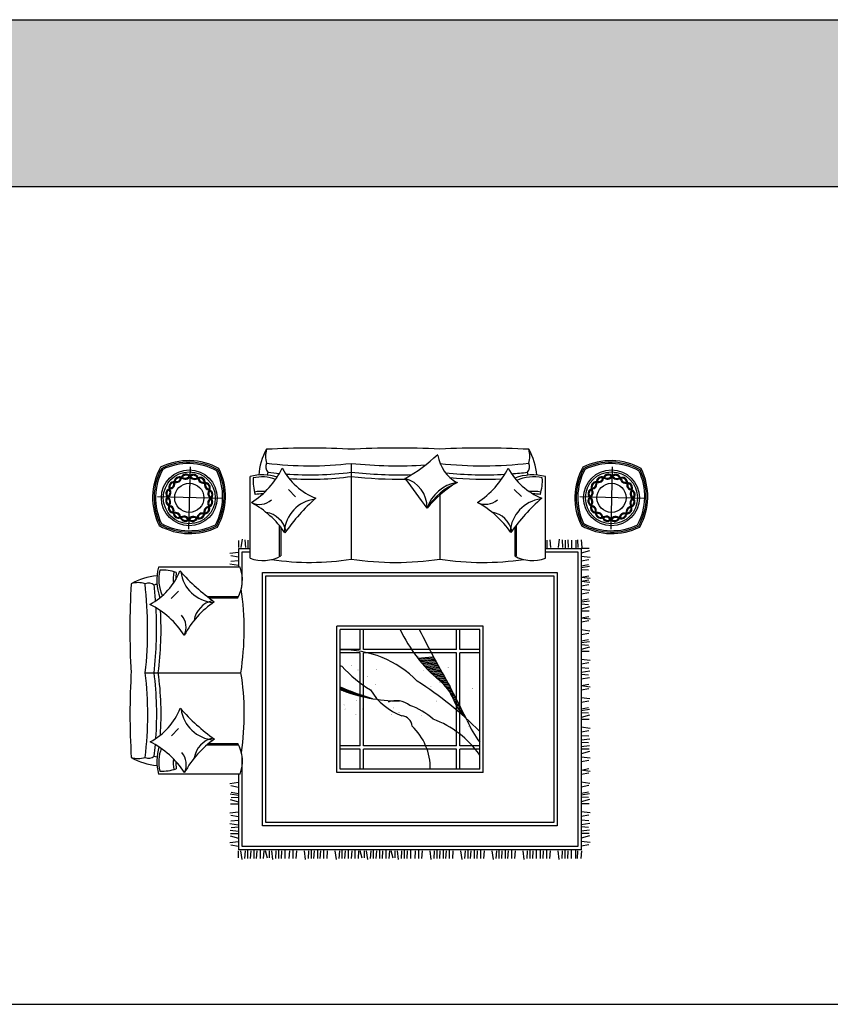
# Model space of a CAD drawing. Header units: millimetres. Extents: x -30782 to 40110, y 35885 to 73818.
# Tile 74 of 166: x -5444 to -349, y 67634 to 73818. Entities that reach past the tile are written whole.
import ezdxf

# ---------------------------------------------------------------- set-up
doc = ezdxf.new("R2010")
doc.units = ezdxf.units.MM
doc.layers.add('L1', color=7, linetype='Continuous')

# ---------------------------------------------------------------- blocks, each defined once
blk = doc.blocks.new('A$C25EC1EFB')
h = blk.add_hatch()
h.set_pattern_fill('ANSI31', color=256, scale=2.508, angle=580.0000000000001, style=0)
h.set_pattern_definition([(94.99999999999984, (2801.512250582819, 4289.79602251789), (7.93259876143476, 0.6940124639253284), [])])
edge = h.paths.add_edge_path()
edge.add_ellipse((4084.490467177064, -2815.580363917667), major_axis=(-3872.164086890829, 3872.164086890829), ratio=0.9999999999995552, start_angle=340.89961915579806, end_angle=343.1548856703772, ccw=False)
edge.add_ellipse((1486.624568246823, 2293.159848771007), major_axis=(-194.6618757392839, 194.6618757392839), ratio=0.9999999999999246, start_angle=154.9056197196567, end_angle=183.4247301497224, ccw=False)
edge.add_ellipse((1687.117678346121, 1762.501521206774), major_axis=(-206.4950185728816, 206.4950185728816), ratio=0.999999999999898, start_angle=-23.55590952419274, end_angle=5.88660876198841)
edge.add_ellipse((823.8605303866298, 2467.162105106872), major_axis=(-581.4647167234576, 581.4647167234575), ratio=0.9999999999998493, start_angle=171.3363574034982, end_angle=185.736563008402, ccw=False)
edge.add_line((1311.102457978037, 1804.744006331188), (1311.102457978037, 1908.515397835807))
edge.add_ellipse((-1407.416444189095, 7084.924681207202), major_axis=(4134.341428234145, 4134.341428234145), ratio=0.9999999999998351, start_angle=252.7073165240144, end_angle=254.825524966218)
for p, q in [((317.5955949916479, 3231.219981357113), (307.6667150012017, 2827.177484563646)), ((117.9581545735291, 3031.926905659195), (509.9444769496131, 3022.294292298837)), ((631.390173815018, 2887.027849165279), (631.390173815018, 2837.065101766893)), ((645.0795442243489, 2888.982161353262), (659.578070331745, 2837.065101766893)), ((688.1038474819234, 2892.890785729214), (680.5546081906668, 2837.065101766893)), ((701.7933985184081, 2885.073657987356), (710.5281339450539, 2837.065101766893)), ((732.719883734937, 2882.204286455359), (741.0990492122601, 2836.15004242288)), ((744.6795541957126, 2888.067102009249), (751.895255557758, 2836.15004242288)), ((767.9214057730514, 2882.204286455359), (764.7430494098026, 2836.15004242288)), ((804.5489009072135, 2885.073657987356), (813.2836363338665, 2837.065101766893)), ((820.5056566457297, 2892.890785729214), (812.9564173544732, 2837.065101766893)), ((830.489018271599, 2885.073657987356), (839.2237536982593, 2837.065101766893)), ((844.7281230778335, 2890.021414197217), (837.4431630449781, 2836.15004242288)), ((858.8260332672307, 2884.158598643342), (867.5607686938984, 2836.15004242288)), ((894.9755861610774, 2890.936473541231), (887.690626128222, 2837.065101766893)), ((909.0734963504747, 2885.073657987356), (917.8082317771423, 2837.065101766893)), ((949.507840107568, 2883.119345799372), (957.8870055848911, 2837.065101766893)), ((961.4675105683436, 2888.982161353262), (968.683211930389, 2837.065101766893)), ((984.7093621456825, 2883.119345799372), (981.5310057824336, 2837.065101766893)), ((996.6690326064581, 2888.982161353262), (1011.167558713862, 2837.065101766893)), ((1023.822365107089, 2887.027849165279), (1023.822365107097, 2837.065101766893)), ((1059.561252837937, 2885.073657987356), (1068.29598826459, 2837.065101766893)), ((1075.518008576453, 2892.890785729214), (1067.968769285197, 2837.065101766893)), ((1085.501370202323, 2885.073657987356), (1094.236105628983, 2837.065101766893)), ((1149.987938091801, 2890.936473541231), (1142.702978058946, 2837.065101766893)), ((1164.085848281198, 2885.073657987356), (1172.820583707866, 2837.065101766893)), ((1204.520192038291, 2883.119345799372), (1212.899357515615, 2837.065101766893)), ((1216.479862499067, 2888.982161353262), (1223.695563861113, 2837.065101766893)), ((1239.721714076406, 2883.119345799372), (1236.543357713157, 2837.065101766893)), ((1251.681384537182, 2888.982161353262), (1266.179910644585, 2837.065101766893)), ((1278.834717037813, 2887.027849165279), (1278.83471703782, 2837.065101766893)), ((1335.548390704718, 2892.890785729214), (1327.999151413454, 2837.065101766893)), ((1349.237941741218, 2885.073657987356), (1357.972677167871, 2837.065101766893)), ((1384.439463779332, 2885.073657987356), (1381.126233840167, 2837.065101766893)), ((1402.040315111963, 2890.936473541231), (1409.52763688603, 2837.065101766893)), ((1426.2526619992, 2883.119345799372), (1423.074305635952, 2837.065101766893)), ((1443.853513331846, 2888.982161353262), (1451.069214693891, 2837.065101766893)), ((1485.909894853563, 2885.073657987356), (1494.644630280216, 2837.065101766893)), ((1501.866650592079, 2892.890785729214), (1494.317411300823, 2837.065101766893)), ((1511.850012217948, 2885.073657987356), (1520.584747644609, 2837.065101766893)), ((1576.336580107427, 2890.936473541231), (1569.051620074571, 2837.065101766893)), ((1590.434490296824, 2885.073657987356), (1599.169225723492, 2837.065101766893)), ((1630.868834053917, 2883.119345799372), (1639.247999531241, 2837.065101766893)), ((1642.828504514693, 2888.982161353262), (1650.044205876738, 2837.065101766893)), ((1666.070356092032, 2883.119345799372), (1662.891999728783, 2837.065101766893)), ((1678.030026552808, 2888.982161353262), (1692.528552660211, 2837.065101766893)), ((1705.183359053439, 2887.027849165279), (1705.183359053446, 2837.065101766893)), ((1761.897032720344, 2892.890785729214), (1754.34779342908, 2837.065101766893)), ((1775.586583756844, 2885.073657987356), (1784.321319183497, 2837.065101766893)), ((1810.788105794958, 2885.073657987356), (1807.474875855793, 2837.065101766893)), ((1828.388957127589, 2890.936473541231), (1835.876278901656, 2837.065101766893)), ((1852.601304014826, 2883.119345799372), (1849.422947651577, 2837.065101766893)), ((1870.202155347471, 2888.982161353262), (1877.417856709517, 2837.065101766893)), ((1891.714306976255, 2887.027849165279), (1891.714306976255, 2837.065101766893)), ((1905.403677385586, 2888.982161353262), (1919.902203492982, 2837.065101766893)), ((1948.427980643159, 2892.890785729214), (1940.878741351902, 2837.065101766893)), ((1962.117531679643, 2885.073657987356), (1970.852267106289, 2837.065101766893)), ((2015.857572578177, 2885.073657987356), (2024.592308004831, 2837.065101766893)), ((2031.814328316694, 2892.890785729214), (2024.265089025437, 2837.065101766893)), ((2041.797689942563, 2885.073657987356), (2050.532425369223, 2837.065101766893)), ((2106.284257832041, 2890.936473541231), (2098.999297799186, 2837.065101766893)), ((2120.382168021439, 2885.073657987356), (2129.116903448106, 2837.065101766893)), ((2160.816511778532, 2883.119345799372), (2169.195677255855, 2837.065101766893)), ((2172.776182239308, 2888.982161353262), (2179.991883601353, 2837.065101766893)), ((2196.018033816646, 2883.119345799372), (2192.839677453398, 2837.065101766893)), ((2207.977704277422, 2888.982161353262), (2222.476230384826, 2837.065101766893)), ((2235.131036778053, 2887.027849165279), (2235.131036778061, 2837.065101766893)), ((2291.844710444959, 2892.890785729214), (2284.295471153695, 2837.065101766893)), ((2305.534261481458, 2885.073657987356), (2314.268996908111, 2837.065101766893)), ((2340.735783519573, 2885.073657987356), (2337.422553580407, 2837.065101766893)), ((2358.336634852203, 2890.936473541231), (2365.823956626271, 2837.065101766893)), ((2382.548981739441, 2883.119345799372), (2379.370625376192, 2837.065101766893)), ((2400.149833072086, 2888.982161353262), (2407.365534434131, 2837.065101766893)), ((2421.66198470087, 2887.027849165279), (2421.66198470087, 2837.065101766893)), ((2435.351355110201, 2888.982161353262), (2449.849881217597, 2837.065101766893)), ((2478.375658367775, 2892.890785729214), (2470.826419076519, 2837.065101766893)), ((2492.06520940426, 2885.073657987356), (2500.799944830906, 2837.065101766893)), ((577.4890519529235, 2836.936244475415), (625.4976081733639, 2840.249474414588)), ((577.4890519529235, 2813.194849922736), (625.4976081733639, 2816.508079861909)), ((578.4283959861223, 2802.710657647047), (628.3911433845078, 2802.710657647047)), ((631.7592766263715, 2611.384835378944), (631.7592766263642, 2836.15004242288)), ((631.7592766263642, 2836.15004242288), (2524.304554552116, 2836.15004242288)), ((652.659276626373, 2611.384835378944), (652.659276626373, 2815.250042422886)), ((652.659276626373, 2815.250042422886), (2503.404554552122, 2815.250042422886)), ((2503.404554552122, 2815.250042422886), (2503.404554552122, 705.0140680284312)), ((2524.304554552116, 2836.15004242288), (2524.304554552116, 684.1140680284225)), ((2577.635435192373, 2802.710657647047), (2527.672687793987, 2802.710657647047)), ((2578.574779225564, 2836.936244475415), (2530.566223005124, 2840.249474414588)), ((2578.574779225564, 2813.194849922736), (2530.566223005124, 2816.508079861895)), ((577.4890519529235, 2752.144911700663), (625.4976081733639, 2755.458141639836)), ((578.4283959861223, 2775.577635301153), (628.3911433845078, 2775.577635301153)), ((578.4283959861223, 2735.993497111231), (628.3911433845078, 2735.993497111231)), ((2577.635435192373, 2775.577635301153), (2527.672687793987, 2775.577635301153)), ((2577.635435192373, 2735.993497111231), (2527.672687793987, 2735.993497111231)), ((2578.574779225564, 2752.144911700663), (2530.566223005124, 2755.458141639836)), ((571.6262363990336, 2699.054774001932), (625.4976081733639, 2691.56745222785)), ((577.4890519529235, 2716.655625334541), (625.4976081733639, 2719.968855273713)), ((782.2392766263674, 834.594068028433), (782.2392766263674, 2685.670042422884)), ((782.2392766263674, 2685.670042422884), (2373.82455455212, 2685.670042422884)), ((803.1392766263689, 855.4940680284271), (803.1392766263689, 2664.77004242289)), ((803.1392766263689, 2664.77004242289), (2352.924554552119, 2664.770042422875)), ((2352.924554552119, 2664.770042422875), (2352.924554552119, 855.4940680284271)), ((2373.82455455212, 2685.670042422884), (2373.82455455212, 834.594068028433)), ((2578.574779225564, 2716.655625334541), (2530.566223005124, 2719.968855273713)), ((2584.437594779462, 2699.054774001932), (2530.566223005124, 2691.56745222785)), ((692.3034891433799, 2611.384835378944), (179.5334957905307, 2611.384835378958)), ((577.4890519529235, 2640.217478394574), (625.4976081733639, 2643.530708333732)), ((578.4283959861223, 2620.426176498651), (628.3911433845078, 2620.426176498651)), ((2577.635435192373, 2620.426176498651), (2527.672687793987, 2620.426176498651)), ((2578.574779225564, 2640.217478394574), (2530.566223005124, 2643.530708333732)), ((2578.574779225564, 2596.993452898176), (2530.566223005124, 2600.306682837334)), ((2577.635435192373, 2581.514517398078), (2527.672687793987, 2581.514517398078)), ((2577.635435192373, 2555.119914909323), (2527.672687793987, 2555.119914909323)), ((2577.635435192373, 2515.5357767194), (2527.672687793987, 2515.5357767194)), ((2578.574779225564, 2531.687191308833), (2530.566223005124, 2535.000421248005)), ((2578.574779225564, 2496.19790494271), (2530.566223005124, 2499.511134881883)), ((2584.437594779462, 2478.597053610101), (2530.566223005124, 2471.109731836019)), ((2578.574779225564, 2419.759758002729), (2530.566223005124, 2423.072987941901)), ((2577.635435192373, 2399.968456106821), (2527.672687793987, 2399.968456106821)), ((2577.635435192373, 2361.056797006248), (2527.672687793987, 2361.056797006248)), ((2578.574779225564, 2376.535732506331), (2530.566223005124, 2379.848962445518)), ((2577.635435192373, 2321.472658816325), (2527.672687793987, 2321.472658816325)), ((2578.574779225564, 2337.624073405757), (2530.566223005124, 2340.937303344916)), ((2578.574779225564, 2302.134787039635), (2530.566223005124, 2305.448016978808)), ((2584.437594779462, 2284.533935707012), (2530.566223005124, 2277.046613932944)), ((2578.574779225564, 2225.696640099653), (2530.566223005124, 2229.009870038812)), ((1118.231915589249, 2219.932055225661), (1118.231915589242, 1300.332055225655)), ((2037.831915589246, 2219.932055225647), (1118.231915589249, 2219.932055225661)), ((2016.931915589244, 2199.032055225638), (1139.131915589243, 2199.032055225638)), ((1139.131915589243, 2199.032055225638), (1139.131915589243, 1321.232055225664)), ((1264.531915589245, 2199.032055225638), (1264.531915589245, 2073.632055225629)), ((1285.431915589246, 2199.032055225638), (1285.431915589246, 2073.632055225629)), ((1870.631915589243, 2199.032055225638), (1870.631915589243, 2073.632055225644)), ((1891.531915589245, 2199.032055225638), (1891.531915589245, 2073.632055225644)), ((2016.931915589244, 2199.032055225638), (2016.931915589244, 1321.23205522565)), ((2037.831915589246, 2219.932055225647), (2037.831915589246, 1300.332055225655)), ((2577.635435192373, 2205.905338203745), (2527.672687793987, 2205.905338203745)), ((2577.635435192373, 2165.079528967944), (2527.672687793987, 2165.079528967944)), ((2578.574779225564, 2182.472614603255), (2530.566223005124, 2185.785844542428)), ((2577.635435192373, 2125.495390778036), (2527.672687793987, 2125.495390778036)), ((2578.574779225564, 2141.646805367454), (2530.566223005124, 2144.960035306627)), ((2578.574779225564, 2106.157519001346), (2530.566223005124, 2109.470748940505)), ((1264.531915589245, 2073.632055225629), (1139.131915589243, 2073.632055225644)), ((1264.531915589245, 2052.732055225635), (1139.131915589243, 2052.732055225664)), ((1264.531915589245, 2052.732055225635), (1264.531915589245, 1467.532055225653)), ((1870.631915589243, 2073.632055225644), (1285.431915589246, 2073.632055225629)), ((1870.631915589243, 2052.73205522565), (1285.431915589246, 2052.732055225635)), ((1285.431915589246, 2052.732055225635), (1285.431915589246, 1467.532055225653)), ((1870.631915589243, 2052.73205522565), (1870.631915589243, 1467.532055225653)), ((2016.931915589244, 2073.632055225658), (1891.531915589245, 2073.632055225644)), ((1891.531915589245, 2052.73205522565), (1891.531915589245, 1467.532055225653)), ((2016.931915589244, 2052.73205522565), (1891.531915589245, 2052.73205522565)), ((2584.437594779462, 2088.556667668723), (2530.566223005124, 2081.069345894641)), ((2577.635435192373, 2009.928070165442), (2527.672687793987, 2009.928070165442)), ((2578.574779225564, 2029.71937206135), (2530.566223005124, 2033.032602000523)), ((2578.574779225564, 1986.495346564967), (2530.566223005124, 1989.80857650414)), ((295.215244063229, 1948.444262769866), (698.1955948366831, 1948.444262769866)), ((2577.635435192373, 1971.016411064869), (2527.672687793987, 1971.016411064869)), ((2577.635435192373, 1931.432272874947), (2527.672687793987, 1931.432272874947)), ((2578.574779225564, 1947.583687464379), (2530.566223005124, 1950.896917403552)), ((2578.574779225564, 1912.094401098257), (2530.566223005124, 1915.407631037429)), ((2584.437594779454, 1894.493549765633), (2530.566223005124, 1887.006227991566)), ((2577.635435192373, 1815.864952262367), (2527.672687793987, 1815.864952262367)), ((2578.574779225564, 1835.656254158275), (2530.566223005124, 1838.969484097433)), ((2578.574779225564, 1792.432228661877), (2530.566223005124, 1795.74545860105)), ((2577.635435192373, 1765.828830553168), (2527.672687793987, 1765.828830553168)), ((2578.574779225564, 1742.396106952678), (2530.566223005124, 1745.70933689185)), ((2577.635435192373, 1726.244692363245), (2527.672687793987, 1726.244692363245)), ((2578.574779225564, 1706.906820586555), (2530.566223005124, 1710.220050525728)), ((2584.437594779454, 1689.305969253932), (2530.566223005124, 1681.818647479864)), ((2577.635435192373, 1610.677371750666), (2527.672687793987, 1610.677371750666)), ((2574.666154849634, 1667.793636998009), (2530.566223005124, 1667.793636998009)), ((2576.62046703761, 1655.014366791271), (2530.566223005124, 1642.153109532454)), ((2578.574779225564, 1630.468673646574), (2530.566223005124, 1633.781903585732)), ((2577.635435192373, 1571.765712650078), (2527.672687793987, 1571.765712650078)), ((2578.574779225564, 1587.244648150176), (2530.566223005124, 1590.557878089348)), ((2578.574779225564, 1548.332989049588), (2530.566223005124, 1551.646218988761)), ((1565.849127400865, 1480.689699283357), (1564.688483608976, 1493.955918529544)), ((1569.58961247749, 1498.845113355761), (1568.886649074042, 1506.88002182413)), ((1573.215999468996, 1518.30467450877), (1573.064505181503, 1520.03626213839)), ((2577.635435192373, 1532.18157446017), (2527.672687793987, 1532.18157446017)), ((2578.574779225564, 1512.84370268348), (2530.566223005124, 1516.156932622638)), ((2584.437594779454, 1495.242851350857), (2530.566223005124, 1487.755529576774)), ((1264.531915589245, 1467.532055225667), (1139.131915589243, 1467.532055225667)), ((1264.531915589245, 1446.632055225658), (1139.131915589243, 1446.632055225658)), ((1264.531915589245, 1446.632055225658), (1264.531915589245, 1321.23205522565)), ((1870.631915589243, 1467.532055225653), (1285.431915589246, 1467.532055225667)), ((1870.631915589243, 1446.632055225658), (1285.431915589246, 1446.632055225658)), ((1285.431915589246, 1446.632055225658), (1285.431915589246, 1321.23205522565)), ((1545.9666700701, 1403.400455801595), (1543.422872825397, 1432.476191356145)), ((1550.066663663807, 1417.446668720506), (1547.710096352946, 1444.382356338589)), ((1554.112776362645, 1432.108743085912), (1551.980974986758, 1456.47534431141)), ((1558.098049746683, 1447.466214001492), (1556.234828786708, 1468.762927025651)), ((1562.013830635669, 1463.617987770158), (1560.470927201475, 1481.253454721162)), ((1870.631915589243, 1446.632055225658), (1870.631915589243, 1321.23205522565)), ((2016.931915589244, 1467.532055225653), (1891.531915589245, 1467.532055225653)), ((1891.531915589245, 1446.632055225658), (1891.531915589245, 1321.23205522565)), ((2016.931915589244, 1446.632055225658), (1891.531915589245, 1446.632055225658)), ((2574.666154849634, 1473.730519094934), (2530.566223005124, 1473.730519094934)), ((2576.62046703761, 1460.951248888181), (2530.566223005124, 1448.089991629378)), ((2578.574779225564, 1436.405555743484), (2530.566223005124, 1439.718785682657)), ((96.56375242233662, 1391.350530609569), (178.0746753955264, 1391.350530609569)), ((178.0746753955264, 1391.350530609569), (697.7232225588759, 1391.350530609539)), ((1520.497301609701, 1329.060544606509), (1517.389086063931, 1364.587610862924)), ((1524.828260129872, 1340.466816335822), (1521.762395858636, 1375.50980530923)), ((1529.128590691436, 1352.223167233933), (1526.122610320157, 1386.58168009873)), ((1533.395763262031, 1364.358515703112), (1530.469269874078, 1397.808488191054)), ((1537.626860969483, 1376.906201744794), (1534.801885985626, 1409.195813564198)), ((1541.818491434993, 1389.905000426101), (1539.119938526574, 1420.749601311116)), ((2577.635435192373, 1416.614253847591), (2527.672687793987, 1416.614253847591)), ((2577.635435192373, 1374.823554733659), (2527.672687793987, 1374.823554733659)), ((2578.574779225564, 1393.181530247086), (2530.566223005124, 1396.494760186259)), ((2037.831915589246, 1300.332055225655), (1118.231915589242, 1300.332055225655)), ((2016.931915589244, 1321.23205522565), (1139.131915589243, 1321.232055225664)), ((1499.866693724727, 1321.232055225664), (1499.773196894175, 1322.300728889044)), ((1505.195571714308, 1321.23205522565), (1504.194793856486, 1332.670998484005)), ((1510.524449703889, 1321.232055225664), (1508.604887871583, 1343.172747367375)), ((1515.85332769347, 1321.232055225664), (1513.003113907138, 1353.810147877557)), ((2577.635435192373, 1335.239416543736), (2527.672687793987, 1335.239416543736)), ((2578.574779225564, 1351.390831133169), (2530.566223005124, 1354.704061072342)), ((2578.574779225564, 1315.901544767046), (2530.566223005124, 1319.214774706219)), ((2584.437594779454, 1298.300693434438), (2530.566223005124, 1290.813371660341)), ((2578.574779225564, 1239.463397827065), (2530.566223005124, 1242.776627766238)), ((2577.635435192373, 1219.672095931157), (2527.672687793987, 1219.672095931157)), ((2577.635435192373, 1180.760436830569), (2527.672687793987, 1180.760436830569)), ((2578.574779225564, 1196.239372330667), (2530.566223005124, 1199.55260226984)), ((2577.635435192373, 1141.176298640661), (2527.672687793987, 1141.176298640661)), ((2578.574779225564, 1157.327713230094), (2530.566223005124, 1160.640943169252)), ((2578.574779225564, 1121.838426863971), (2530.566223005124, 1125.151656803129)), ((2584.437594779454, 1104.237575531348), (2530.566223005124, 1096.75025375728)), ((2577.635435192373, 1025.608978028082), (2527.672687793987, 1025.608978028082)), ((2578.574779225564, 1045.400279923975), (2530.566223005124, 1048.713509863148)), ((2578.574779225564, 1002.176254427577), (2530.566223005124, 1005.489484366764)), ((2577.635435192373, 975.5728563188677), (2527.672687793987, 975.5728563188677)), ((2577.635435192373, 935.9887181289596), (2527.672687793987, 935.9887181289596)), ((2578.574779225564, 952.1401327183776), (2530.566223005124, 955.4533626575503)), ((2578.574779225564, 916.6508463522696), (2530.566223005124, 919.9640762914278)), ((2584.437594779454, 899.0499950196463), (2530.566223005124, 891.5626732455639)), ((2574.666154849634, 877.5376627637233), (2530.566223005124, 877.5376627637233)), ((2373.82455455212, 834.594068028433), (782.2392766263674, 834.594068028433)), ((2352.924554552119, 855.4940680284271), (803.1392766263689, 855.4940680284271)), ((2577.635435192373, 820.4213975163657), (2527.672687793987, 820.4213975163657)), ((2576.62046703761, 864.7583925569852), (2530.566223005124, 851.897135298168)), ((2578.574779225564, 840.2126994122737), (2530.566223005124, 843.5259293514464)), ((692.3034891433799, 755.403141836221), (179.5334957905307, 755.403141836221)), ((631.7592766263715, 684.1140680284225), (631.7592766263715, 755.4031418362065)), ((652.6592766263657, 705.0140680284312), (652.6592766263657, 755.403141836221)), ((2577.635435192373, 781.5097384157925), (2527.672687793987, 781.5097384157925)), ((2578.574779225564, 796.9886739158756), (2530.566223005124, 800.3019038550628)), ((2578.574779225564, 758.0770148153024), (2530.566223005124, 761.3902447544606)), ((571.6262363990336, 704.9868771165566), (625.4976081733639, 697.4995553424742)), ((577.4890519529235, 722.5877284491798), (625.4976081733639, 725.9009583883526)), ((578.4283959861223, 741.9256002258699), (628.3911433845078, 741.9256002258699)), ((581.3976763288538, 683.4745448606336), (625.4976081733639, 683.4745448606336)), ((748.7809110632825, 684.1140680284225), (631.7592766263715, 684.1140680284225)), ((860.7261038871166, 705.0140680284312), (652.6592766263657, 705.0140680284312)), ((661.4278893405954, 627.3733247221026), (653.8786500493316, 683.1990086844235)), ((675.1174403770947, 635.1904524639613), (683.8521758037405, 683.1990086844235)), ((710.3189624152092, 635.1904524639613), (707.0057324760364, 683.1990086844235)), ((727.9198137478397, 629.3276369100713), (735.4071355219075, 683.1990086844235)), ((748.7809110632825, 692.29789009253), (748.7809110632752, 179.5278967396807)), ((1411.721483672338, 178.5414486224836), (1411.72148367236, 698.1899957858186)), ((2503.404554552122, 705.0140680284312), (1932.490745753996, 705.0140680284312)), ((2047.668872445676, 692.7702623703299), (2047.668872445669, 180.0002690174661)), ((2524.304554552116, 684.1140680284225), (2047.668872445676, 684.1140680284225)), ((2106.284257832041, 629.3276369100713), (2098.999297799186, 683.1990086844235)), ((2120.382168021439, 635.1904524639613), (2129.116903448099, 683.1990086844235)), ((2160.816511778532, 637.1447646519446), (2169.195677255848, 683.1990086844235)), ((2172.776182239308, 631.2819490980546), (2179.991883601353, 683.1990086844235)), ((2196.018033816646, 637.1447646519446), (2192.839677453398, 683.1990086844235)), ((2207.977704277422, 631.2819490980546), (2222.476230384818, 683.1990086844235)), ((2235.131036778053, 633.2362612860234), (2235.131036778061, 683.1990086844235)), ((2291.844710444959, 627.3733247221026), (2284.295471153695, 683.1990086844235)), ((2305.534261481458, 635.1904524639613), (2314.268996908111, 683.1990086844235)), ((2340.735783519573, 635.1904524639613), (2337.422553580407, 683.1990086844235)), ((2358.336634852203, 629.3276369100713), (2365.823956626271, 683.1990086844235)), ((2382.548981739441, 637.1447646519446), (2379.370625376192, 683.1990086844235)), ((2400.149833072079, 631.2819490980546), (2407.365534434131, 683.1990086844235)), ((2421.66198470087, 633.2362612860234), (2421.66198470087, 683.1990086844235)), ((2435.351355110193, 631.2819490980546), (2449.849881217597, 683.1990086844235)), ((2478.375658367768, 627.3733247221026), (2470.826419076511, 683.1990086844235)), ((2492.065209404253, 635.1904524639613), (2500.799944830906, 683.1990086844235)), ((2577.635435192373, 741.9256002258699), (2527.672687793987, 741.9256002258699)), ((2578.574779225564, 722.5877284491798), (2530.566223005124, 725.900958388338)), ((2584.437594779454, 704.9868771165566), (2530.566223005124, 697.4995553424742)), ((2574.666154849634, 683.4745448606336), (2530.566223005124, 683.4745448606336)), ((317.5955949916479, 577.5656340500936), (307.6667150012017, 173.5231372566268)), ((117.9581545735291, 378.2725583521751), (509.9444769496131, 368.6399449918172)), ((1411.721483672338, 97.0305256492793), (1411.721483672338, 178.5414486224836))]:
    blk.add_line(p, q)
at = {"linetype": 'Continuous'}
for p, q in [((260.1263754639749, 2416.008756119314), (304.7479648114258, 2460.672138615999)), ((485.793215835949, 2428.108270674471), (677.7791130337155, 2428.108270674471)), ((497.6695522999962, 2418.947027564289), (677.7791130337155, 2418.947027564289)), ((261.0862426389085, 996.092857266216), (305.7078319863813, 1040.75623976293)), ((484.9045735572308, 938.6797065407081), (677.7791130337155, 938.6797065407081)), ((496.0354289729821, 947.8409496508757), (677.7791130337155, 947.8409496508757)), ((932.057475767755, 485.7876167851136), (932.0574757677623, 677.7735139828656)), ((941.2187188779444, 497.6639532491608), (941.2187188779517, 677.7735139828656)), ((1855.231064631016, 496.5022021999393), (1855.231064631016, 678.2458862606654)), ((1864.392307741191, 485.3713467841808), (1864.392307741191, 678.2458862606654)), ((944.1569903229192, 260.1207764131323), (899.4936078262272, 304.7423657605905)), ((1806.979157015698, 261.5530158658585), (1762.315774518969, 306.1746052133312))]:
    blk.add_line(p, q, dxfattribs=at)
at = {"const_width": 2.09}
for points in [[(1511.151005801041, 2155.427417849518, -1), (1511.151005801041, 2153.337417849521, -1)], [(1749.963977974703, 2129.419879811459, -1), (1749.963977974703, 2127.329879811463, -1)], [(1378.464403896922, 2001.982938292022, -1), (1378.464403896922, 1999.892938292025, -1)], [(1378.464403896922, 2000.937938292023, -1), (1378.464403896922, 1998.847938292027, -1)], [(1472.141222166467, 1950.101574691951, -1), (1472.141222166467, 1948.011574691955, -1)], [(1589.664228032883, 1926.272639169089, -1), (1589.664228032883, 1924.182639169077, -1)], [(1498.485842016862, 1893.112440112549, -1), (1498.485842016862, 1891.022440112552, -1)], [(1396.649697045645, 1848.538458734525, -1), (1396.649697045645, 1846.448458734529, -1)], [(1677.799055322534, 1835.246250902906, -1), (1677.799055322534, 1833.15625090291, -1)], [(1661.635412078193, 1692.493220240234, -1), (1661.635412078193, 1690.403220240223, -1)], [(1682.418605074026, 1710.698501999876, -1), (1682.418605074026, 1708.608501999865, -1)], [(1632.519993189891, 1660.01154033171, -1), (1632.519993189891, 1657.921540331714, -1)], [(1672.027005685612, 1645.679651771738, -1), (1672.027005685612, 1643.589651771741, -1)], [(1390.689109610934, 1549.797216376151, -1), (1390.689109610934, 1547.707216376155, -1)], [(1484.978268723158, 1546.850996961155, -1), (1484.978268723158, 1544.760996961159, -1)], [(1435.398901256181, 1495.038386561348, -1), (1435.398901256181, 1492.948386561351, -1)], [(1519.878047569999, 1513.762184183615, -1), (1519.878047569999, 1511.672184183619, -1)], [(1394.744337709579, 1434.839303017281, -1), (1394.744337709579, 1432.74930301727, -1)], [(1587.165183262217, 1425.044445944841, -1), (1587.165183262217, 1422.954445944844, -1)], [(1638.254319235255, 1463.626875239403, -1), (1638.254319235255, 1461.536875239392, -1)], [(1675.222175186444, 1421.779486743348, -1), (1675.222175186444, 1419.689486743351, -1)], [(1675.788258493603, 1422.657879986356, -1), (1675.788258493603, 1420.567879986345, -1)], [(1365.392005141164, 1392.394905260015, -1), (1365.392005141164, 1390.304905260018, -1)], [(1370.896625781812, 1333.067117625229, -1), (1370.896625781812, 1330.977117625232, -1)], [(1613.584636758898, 1347.361959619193, -1), (1613.584636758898, 1345.271959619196, -1)], [(1639.675595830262, 1353.891867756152, -1), (1639.675595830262, 1351.801867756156, -1)]]:
    blk.add_lwpolyline(points, format="xyb", close=True, dxfattribs=at)
for centre, radius in [((312.7783746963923, 3027.233248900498), 175.3148329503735), ((312.7783746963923, 3027.233248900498), 163.2405281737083), ((312.7783746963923, 3027.233248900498), 91.75760778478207), ((312.7783746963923, 3027.233248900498), 91.75760778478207), ((312.7783746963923, 373.5789015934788), 175.3148329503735), ((312.7783746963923, 373.5789015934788), 163.2405281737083), ((312.7783746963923, 373.5789015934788), 91.75760778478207), ((312.7783746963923, 373.5789015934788), 91.75760778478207)]:
    blk.add_circle(centre, radius)
for centre, radius, start, end in [((304.5060052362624, 2865.501903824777), 389.4856216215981, 60.51981844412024, 116.664792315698), ((468.7739130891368, 3021.890057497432), 389.4856216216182, 150.5198184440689, 206.6647923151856), ((249.9997773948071, 3126.453250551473), 32.81996572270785, 64.15706611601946, 180.4877419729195), ((231.4874083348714, 3155.711586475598), 32.81996572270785, 244.1570661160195, 0.4877419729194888), ((292.7483643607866, 3142.924906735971), 32.81996572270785, 41.65706611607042, 157.9877419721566), ((286.8418459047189, 3177.040461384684), 32.81996572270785, 221.6570661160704, 337.9877419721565), ((292.7483643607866, 3142.924906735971), 27.09223599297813, 49.53860713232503, 150.106200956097), ((286.8418459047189, 3177.040461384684), 27.09223599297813, 229.5386071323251, 330.106200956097), ((338.5463388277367, 3141.783556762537), 32.81996572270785, 19.15706611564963, 135.4877419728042), ((346.1448848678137, 3175.562546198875), 32.81996572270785, 199.1570661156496, 315.4877419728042), ((338.5463388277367, 3141.783556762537), 27.09223599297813, 27.03860713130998, 127.6062009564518), ((346.1448848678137, 3175.562546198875), 27.09223599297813, 207.03860713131, 307.6062009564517), ((380.4213743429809, 3123.202960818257), 32.81996572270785, 356.6570661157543, 112.9877419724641), ((148.1178515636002, 3029.769811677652), 389.4856216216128, 330.5198184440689, 26.66479231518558), ((216.8086627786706, 3094.876248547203), 32.81996572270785, 86.65706611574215, 202.9877419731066), ((188.5087834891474, 3114.823049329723), 32.81996572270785, 266.6570661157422, 22.98774197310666), ((216.8086627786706, 3094.876248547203), 27.09223599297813, 94.53860713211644, 195.1062009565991), ((188.5087834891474, 3114.823049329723), 27.09223599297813, 274.5386071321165, 15.10620095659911), ((249.9997773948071, 3126.453250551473), 27.09223599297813, 72.0386071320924, 172.6062009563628), ((231.4874083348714, 3155.711586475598), 27.09223599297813, 252.0386071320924, 352.6062009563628), ((400.3681751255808, 3151.502840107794), 32.81996572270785, 176.6570661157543, 292.9877419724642), ((380.4213743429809, 3123.202960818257), 27.09223599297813, 4.538607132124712, 105.1062009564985), ((400.3681751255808, 3151.502840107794), 27.09223599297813, 184.5386071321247, 285.1062009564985), ((441.2567122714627, 3108.524215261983), 32.81996572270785, 154.1570661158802, 270.4877419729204), ((411.9983763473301, 3090.011846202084), 32.81996572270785, 334.1570661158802, 90.48774197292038), ((441.2567122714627, 3108.524215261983), 27.09223599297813, 162.0386071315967, 262.6062009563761), ((411.9983763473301, 3090.011846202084), 27.09223599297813, 342.0386071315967, 82.60620095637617), ((197.0867168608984, 3007.203238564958), 32.81996572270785, 131.6570661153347, 247.9877419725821), ((198.228066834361, 3053.001213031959), 32.81996572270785, 109.1570661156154, 225.4877419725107), ((198.228066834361, 3053.001213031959), 27.09223599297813, 117.0386071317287, 217.6062009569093), ((164.4490773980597, 3060.599759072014), 32.81996572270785, 289.1570661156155, 45.48774197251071), ((162.9711622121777, 3001.296720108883), 32.81996572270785, 311.6570661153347, 67.9877419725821), ((164.4490773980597, 3060.599759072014), 27.09223599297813, 297.0386071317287, 37.60620095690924), ((462.5855871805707, 3053.169777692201), 32.81996572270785, 131.6570661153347, 247.9877419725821), ((462.5855871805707, 3053.169777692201), 27.09223599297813, 139.5386071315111, 240.1062009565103), ((428.4700325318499, 3047.263259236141), 32.81996572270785, 311.6570661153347, 67.9877419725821), ((428.4700325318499, 3047.263259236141), 27.09223599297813, 319.5386071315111, 60.10620095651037), ((197.0867168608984, 3007.203238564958), 27.09223599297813, 139.5386071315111, 240.1062009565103), ((162.9711622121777, 3001.296720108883), 27.09223599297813, 319.5386071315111, 60.10620095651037), ((213.5583730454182, 2964.454651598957), 32.81996572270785, 154.1570661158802, 270.4877419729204), ((184.3000371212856, 2945.942282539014), 32.81996572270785, 334.1570661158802, 90.48774197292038), ((213.5583730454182, 2964.454651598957), 27.09223599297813, 162.0386071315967, 262.6062009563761), ((184.3000371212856, 2945.942282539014), 27.09223599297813, 342.0386071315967, 82.60620095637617), ((437.0479659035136, 2939.643448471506), 32.81996572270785, 86.65706611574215, 202.9877419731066), ((408.7480866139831, 2959.590249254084), 32.81996572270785, 266.6570661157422, 22.98774197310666), ((461.1076719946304, 2993.866738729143), 32.81996572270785, 109.1570661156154, 225.4877419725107), ((461.1076719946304, 2993.866738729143), 27.09223599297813, 117.0386071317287, 217.6062009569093), ((427.3286825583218, 3001.465284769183), 32.81996572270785, 289.1570661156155, 45.48774197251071), ((427.3286825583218, 3001.465284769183), 27.09223599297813, 297.0386071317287, 37.60620095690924), ((245.1353750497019, 2931.2635369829), 32.81996572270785, 176.6570661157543, 292.9877419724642), ((225.1885742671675, 2902.963657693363), 32.81996572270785, 356.6570661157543, 112.9877419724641), ((225.1885742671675, 2902.963657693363), 27.09223599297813, 4.538607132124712, 105.1062009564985), ((245.1353750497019, 2931.2635369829), 27.09223599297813, 184.5386071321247, 285.1062009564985), ((279.4118645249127, 2878.903951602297), 32.81996572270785, 19.15706611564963, 135.4877419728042), ((338.7149034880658, 2877.426036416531), 32.81996572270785, 41.65706611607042, 157.9877419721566), ((394.0693410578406, 2898.754911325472), 32.81996572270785, 64.15706611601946, 180.4877419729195), ((375.5569719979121, 2928.013247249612), 32.81996572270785, 244.1570661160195, 0.4877419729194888), ((394.0693410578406, 2898.754911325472), 27.09223599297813, 72.0386071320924, 172.6062009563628), ((375.5569719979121, 2928.013247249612), 27.09223599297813, 252.0386071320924, 352.6062009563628), ((437.0479659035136, 2939.643448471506), 27.09223599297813, 94.53860713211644, 195.1062009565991), ((408.7480866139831, 2959.590249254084), 27.09223599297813, 274.5386071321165, 15.10620095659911), ((312.3857594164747, 3186.157965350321), 389.4856216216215, 240.5198184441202, 296.664792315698), ((287.0104105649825, 2912.682941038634), 32.81996572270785, 199.1570661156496, 315.4877419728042), ((279.4118645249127, 2878.903951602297), 27.09223599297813, 27.03860713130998, 127.6062009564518), ((287.0104105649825, 2912.682941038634), 27.09223599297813, 207.03860713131, 307.6062009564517), ((332.8083850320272, 2911.541591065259), 32.81996572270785, 221.6570661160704, 337.9877419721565), ((338.7149034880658, 2877.426036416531), 27.09223599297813, 49.53860713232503, 150.106200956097), ((332.8083850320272, 2911.541591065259), 27.09223599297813, 229.5386071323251, 330.106200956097), ((485.6849424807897, 2530.614528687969), 316.6268320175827, 165.2207135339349, 200.5803261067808), ((480.3582111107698, 2530.614528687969), 226.8141162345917, 330.506127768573, 20.86136247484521), ((195.6843466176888, 2185.033945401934), 372.842184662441, 93.92554538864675, 120.1803651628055), ((-66.97791102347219, 2741.235739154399), 411.4538102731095, 297.9946594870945, 338.1762138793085), ((1283.508809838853, 3449.962053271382), 1296.354628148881, 221.6592367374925, 234.5116366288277), ((4996.65887399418, 2220.360220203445), 4996.658984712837, 176.7074856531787, 183.1195518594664), ((-2360.095909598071, 2220.36177111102), 2472.008696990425, 353.6847648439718, 6.666476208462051), ((-1103.410099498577, 2219.652800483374), 1821.904813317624, 351.4391390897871, 8.07806386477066), ((-122.8084356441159, 1883.397110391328), 553.6612235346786, 32.89311831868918, 63.277755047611), ((872.457620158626, 1897.897328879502), 602.6484764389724, 124.5216399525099, 151.6492334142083), ((3333.68451552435, 627.3607967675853), 2209.541648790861, 134.6725360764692, 147.7436105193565), ((2287.848786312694, 1688.392912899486), 624.2670274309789, 125.1781643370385, 159.5766212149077), ((1462.653166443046, 2709.567626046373), 640.2705249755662, 292.8904712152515, 307.0626715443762), ((4084.490467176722, -2815.580363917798), 5476.066967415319, 115.6772969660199, 118.1548856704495), ((1486.624568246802, 2293.159848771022), 275.2934647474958, 289.9056197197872, 318.4247301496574), ((-0.6177152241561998, 2184.48465062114), 253.9477150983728, 280.7511909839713, 329.0494423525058), ((908.7840328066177, 2490.587393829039), 818.7709283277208, 212.2985283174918, 229.5205449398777), ((-2476.242387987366, 8989.86383017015), 8031.077363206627, 296.7547849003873, 299.6814985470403), ((1687.117678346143, 1762.501521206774), 292.0280558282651, 111.4440904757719, 140.8866087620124), ((5189.15042258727, 1671.336334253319), 5189.150533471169, 176.9388687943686, 183.2308528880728), ((-839.4520402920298, 1128.346231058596), 1194.536584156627, 30.28757816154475, 42.47600852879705), ((-1180.980868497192, 1671.490592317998), 1899.475589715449, 351.5189182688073, 8.383916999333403), ((751.7750952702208, 2534.062472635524), 920.4881034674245, 294.8861636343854, 320.3521788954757), ((-2542.961442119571, 1676.42080975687), 2654.87444461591, 353.8359141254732, 3.941589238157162), ((6758.791727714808, -6953.703300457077), 10887.73917538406, 125.8822296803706, 127.0946183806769), ((2051.740526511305, 1602.642054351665), 462.5051862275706, 138.9735804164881, 160.2295429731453), ((2014.166362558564, 1518.11684064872), 370.3125627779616, 89.60713639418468, 136.3509345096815), ((1916.655318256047, 1341.313739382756), 648.3552410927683, 134.1383379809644, 181.6847040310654), ((1726.67177394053, 1673.30152591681), 139.6326613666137, 142.0948538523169, 200.8895128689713), ((1752.222980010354, 1704.369846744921), 69.61106324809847, 94.95105755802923, 174.8766543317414), ((576.7142338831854, 1693.940106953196), 1011.861440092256, 338.386783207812, 0.001091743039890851), ((1322.831429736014, 1838.987718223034), 381.1559142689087, 301.1293017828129, 340.1644872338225), ((792.9020607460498, 1960.337764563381), 853.7319657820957, 312.6112985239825, 328.3781661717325), ((-408.4163850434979, 2142.027900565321), 2076.810081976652, 336.720335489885, 342.6666348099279), ((4495.264646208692, 1131.636235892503), 4495.264757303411, 176.5286646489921, 183.4713353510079), ((-2103.057569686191, 1131.043567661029), 2214.970355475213, 352.9568681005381, 6.749091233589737), ((-903.4661616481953, 1132.604370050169), 1621.960856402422, 351.4376268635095, 9.179428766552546), ((1307.752931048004, 1350.181809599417), 65.70312471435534, 333.8568999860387, 343.9551289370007), ((-66.01804384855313, 1321.319840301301), 411.4538102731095, 297.9946594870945, 338.1762138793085), ((1284.46867701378, 2030.046154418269), 1296.354628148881, 221.6592367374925, 234.5116366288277), ((-121.8485684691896, 463.4812115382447), 553.6612235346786, 32.89311831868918, 63.277755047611), ((873.4174873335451, 477.9814300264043), 602.6484764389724, 124.5216399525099, 151.6492334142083), ((480.3582111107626, 836.1734485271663), 226.8141162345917, 339.1386375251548, 29.49387223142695), ((485.6849424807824, 836.1734485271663), 316.6268320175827, 163.4758498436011, 194.7792864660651), ((195.6843466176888, 1181.754031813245), 372.842184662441, 239.8196348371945, 266.0744546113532), ((829.5512177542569, 480.3526120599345), 226.8141162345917, 60.50612776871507, 110.8613624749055), ((1140.512945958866, -1103.415698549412), 1821.904813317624, 81.43913909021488, 98.0780638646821), ((1670.467644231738, -902.9993884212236), 1621.960856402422, 81.43762686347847, 99.17942876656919), ((1966.898565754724, 480.8249843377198), 226.8141162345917, 69.13863752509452, 119.4938722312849), ((468.7739130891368, 368.2357101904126), 389.4856216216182, 150.5198184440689, 206.6647923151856), ((304.5060052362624, 211.8475565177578), 389.4856216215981, 60.51981844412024, 116.664792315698), ((249.9997773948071, 472.798903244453), 32.81996572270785, 64.15706611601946, 180.4877419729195), ((231.4874083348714, 502.0572391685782), 32.81996572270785, 244.1570661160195, 0.4877419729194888), ((249.9997773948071, 472.798903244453), 27.09223599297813, 72.0386071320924, 172.6062009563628), ((231.4874083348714, 502.0572391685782), 27.09223599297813, 252.0386071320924, 352.6062009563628), ((292.7483643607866, 489.2705594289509), 32.81996572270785, 41.65706611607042, 157.9877419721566), ((286.8418459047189, 523.3861140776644), 32.81996572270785, 221.6570661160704, 337.9877419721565), ((292.7483643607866, 489.2705594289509), 27.09223599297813, 49.53860713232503, 150.106200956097), ((286.8418459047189, 523.3861140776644), 27.09223599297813, 229.5386071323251, 330.106200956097), ((338.5463388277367, 488.1292094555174), 32.81996572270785, 19.15706611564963, 135.4877419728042), ((346.1448848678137, 521.9081988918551), 32.81996572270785, 199.1570661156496, 315.4877419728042), ((338.5463388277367, 488.1292094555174), 27.09223599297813, 27.03860713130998, 127.6062009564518), ((346.1448848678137, 521.9081988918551), 27.09223599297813, 207.03860713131, 307.6062009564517), ((400.3681751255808, 497.8484928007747), 32.81996572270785, 176.6570661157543, 292.9877419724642), ((380.4213743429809, 469.5486135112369), 32.81996572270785, 356.6570661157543, 112.9877419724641), ((380.4213743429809, 469.5486135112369), 27.09223599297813, 4.538607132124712, 105.1062009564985), ((400.3681751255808, 497.8484928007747), 27.09223599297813, 184.5386071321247, 285.1062009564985), ((148.1178515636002, 376.1154643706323), 389.4856216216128, 330.5198184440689, 26.66479231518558), ((-89.79630682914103, 1283.503210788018), 1296.354628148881, 311.6592367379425, 324.5116366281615), ((1462.268417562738, 872.4520211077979), 602.6484764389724, 214.5216399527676, 241.6492334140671), ((773.0258598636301, 1284.93545024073), 1296.354628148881, 311.6592367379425, 324.5116366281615), ((2325.0905842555, 873.8842605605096), 602.6484764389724, 214.5216399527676, 241.6492334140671), ((216.8086627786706, 441.2219012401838), 32.81996572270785, 86.65706611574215, 202.9877419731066), ((188.5087834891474, 461.1687020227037), 32.81996572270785, 266.6570661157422, 22.98774197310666), ((216.8086627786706, 441.2219012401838), 27.09223599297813, 94.53860713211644, 195.1062009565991), ((188.5087834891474, 461.1687020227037), 27.09223599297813, 274.5386071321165, 15.10620095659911), ((441.2567122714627, 454.8698679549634), 32.81996572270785, 154.1570661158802, 270.4877419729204), ((411.9983763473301, 436.3574988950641), 32.81996572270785, 334.1570661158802, 90.48774197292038), ((441.2567122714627, 454.8698679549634), 27.09223599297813, 162.0386071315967, 262.6062009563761), ((411.9983763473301, 436.3574988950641), 27.09223599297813, 342.0386071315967, 82.60620095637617), ((197.0867168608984, 353.5488912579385), 32.81996572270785, 131.6570661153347, 247.9877419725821), ((198.228066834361, 399.3468657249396), 32.81996572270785, 109.1570661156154, 225.4877419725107), ((197.0867168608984, 353.5488912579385), 27.09223599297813, 139.5386071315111, 240.1062009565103), ((198.228066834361, 399.3468657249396), 27.09223599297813, 117.0386071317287, 217.6062009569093), ((164.4490773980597, 406.9454117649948), 32.81996572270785, 289.1570661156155, 45.48774197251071), ((162.9711622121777, 347.6423728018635), 32.81996572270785, 311.6570661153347, 67.9877419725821), ((162.9711622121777, 347.6423728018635), 27.09223599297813, 319.5386071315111, 60.10620095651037), ((164.4490773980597, 406.9454117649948), 27.09223599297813, 297.0386071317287, 37.60620095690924), ((461.1076719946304, 340.2123914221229), 32.81996572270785, 109.1570661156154, 225.4877419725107), ((462.5855871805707, 399.5154303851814), 32.81996572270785, 131.6570661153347, 247.9877419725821), ((462.5855871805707, 399.5154303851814), 27.09223599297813, 139.5386071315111, 240.1062009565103), ((427.3286825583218, 347.8109374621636), 32.81996572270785, 289.1570661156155, 45.48774197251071), ((428.4700325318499, 393.6089119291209), 32.81996572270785, 311.6570661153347, 67.9877419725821), ((428.4700325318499, 393.6089119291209), 27.09223599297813, 319.5386071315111, 60.10620095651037), ((213.5583730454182, 310.8003042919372), 32.81996572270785, 154.1570661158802, 270.4877419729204), ((184.3000371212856, 292.2879352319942), 32.81996572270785, 334.1570661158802, 90.48774197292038), ((213.5583730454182, 310.8003042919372), 27.09223599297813, 162.0386071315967, 262.6062009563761), ((184.3000371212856, 292.2879352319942), 27.09223599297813, 342.0386071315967, 82.60620095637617), ((437.0479659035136, 285.9891011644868), 32.81996572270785, 86.65706611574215, 202.9877419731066), ((408.7480866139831, 305.9359019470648), 32.81996572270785, 266.6570661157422, 22.98774197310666), ((437.0479659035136, 285.9891011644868), 27.09223599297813, 94.53860713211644, 195.1062009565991), ((408.7480866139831, 305.9359019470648), 27.09223599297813, 274.5386071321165, 15.10620095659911), ((461.1076719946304, 340.2123914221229), 27.09223599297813, 117.0386071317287, 217.6062009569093), ((427.3286825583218, 347.8109374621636), 27.09223599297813, 297.0386071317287, 37.60620095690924), ((618.9300072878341, -66.98351007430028), 411.4538102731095, 27.99465948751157, 68.1762138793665), ((1476.768636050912, -122.814034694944), 553.6612235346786, 122.8931183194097, 153.2777550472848), ((1481.752173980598, -65.55127062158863), 411.4538102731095, 27.99465948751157, 68.1762138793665), ((2339.59080274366, -121.3817952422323), 553.6612235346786, 122.8931183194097, 153.2777550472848), ((245.1353750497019, 277.6091896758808), 32.81996572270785, 176.6570661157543, 292.9877419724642), ((225.1885742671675, 249.309310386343), 32.81996572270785, 356.6570661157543, 112.9877419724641), ((225.1885742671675, 249.309310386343), 27.09223599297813, 4.538607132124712, 105.1062009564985), ((245.1353750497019, 277.6091896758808), 27.09223599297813, 184.5386071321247, 285.1062009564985), ((279.4118645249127, 225.2496042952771), 32.81996572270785, 19.15706611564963, 135.4877419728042), ((287.0104105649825, 259.0285937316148), 32.81996572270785, 199.1570661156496, 315.4877419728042), ((279.4118645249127, 225.2496042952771), 27.09223599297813, 27.03860713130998, 127.6062009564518), ((338.7149034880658, 223.7716891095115), 32.81996572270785, 41.65706611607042, 157.9877419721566), ((338.7149034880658, 223.7716891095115), 27.09223599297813, 49.53860713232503, 150.106200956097), ((394.0693410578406, 245.1005640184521), 32.81996572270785, 64.15706611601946, 180.4877419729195), ((375.5569719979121, 274.358899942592), 32.81996572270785, 244.1570661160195, 0.4877419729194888), ((394.0693410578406, 245.1005640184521), 27.09223599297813, 72.0386071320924, 172.6062009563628), ((375.5569719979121, 274.358899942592), 27.09223599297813, 252.0386071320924, 352.6062009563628), ((312.3857594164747, 532.5036180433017), 389.4856216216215, 240.5198184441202, 296.664792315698), ((287.0104105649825, 259.0285937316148), 27.09223599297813, 207.03860713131, 307.6062009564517), ((332.8083850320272, 257.8872437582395), 32.81996572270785, 221.6570661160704, 337.9877419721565), ((332.8083850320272, 257.8872437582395), 27.09223599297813, 229.5386071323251, 330.106200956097), ((829.5512177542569, 485.6793434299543), 316.6268320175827, 255.2207135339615, 290.5803261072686), ((1175.131801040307, 195.6787475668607), 372.842184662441, 183.9255453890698, 210.1803651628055), ((1966.898565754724, 486.1517157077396), 316.6268320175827, 253.4758498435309, 284.7792864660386), ((1621.317982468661, 196.151119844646), 372.842184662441, 329.8196348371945, 356.0744546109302), ((1139.803975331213, -2360.101508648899), 2472.008696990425, 83.68476484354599, 96.66647620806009), ((1672.028446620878, -2102.590796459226), 2214.970355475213, 82.95686810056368, 96.74909123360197), ((1139.805526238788, 4996.653274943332), 4996.658984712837, 266.7074856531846, 273.1195518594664), ((1671.435778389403, 4495.731419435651), 4495.264757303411, 266.5286646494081, 273.4713353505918)]:
    blk.add_arc(centre, radius, start, end)
at = {"linetype": 'Continuous'}
for centre, radius, start, end in [((304.5060052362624, 2865.501903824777), 380.3212540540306, 60.94048126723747, 116.2441294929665), ((304.5060052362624, 2865.501903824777), 371.156886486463, 61.38295794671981, 115.8016528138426), ((468.7739130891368, 3021.890057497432), 380.3212540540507, 150.940481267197, 206.2441294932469), ((468.7739130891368, 3021.890057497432), 371.1568864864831, 151.3829579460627, 205.8016528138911), ((148.1178515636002, 3029.769811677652), 371.1568864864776, 331.3829579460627, 25.80165281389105), ((148.1178515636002, 3029.769811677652), 380.3212540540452, 330.940481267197, 26.24412949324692), ((312.3857594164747, 3186.157965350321), 380.321254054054, 240.9404812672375, 296.2441294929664), ((312.3857594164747, 3186.157965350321), 371.1568864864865, 241.3829579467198, 295.8016528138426), ((418.6501303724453, 2535.610501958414), 237.4397884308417, 166.1700435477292, 205.7780897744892), ((204.339334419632, 2318.693444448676), 274.156688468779, 71.51504750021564, 93.39711909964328), ((497.8312535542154, 2538.16598036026), 225.8008880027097, 168.6738781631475, 187.0247756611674), ((598.0274163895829, 2538.727136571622), 309.3592482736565, 172.5749152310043, 180.8047485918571), ((540.2630908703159, 2611.491247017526), 221.9945356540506, 187.5079417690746, 265.9655471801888), ((51.72331663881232, 2379.511204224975), 135.0162301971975, 71.21591897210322, 108.7840810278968), ((117.6290057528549, 2460.596579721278), 51.84314058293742, 47.65613945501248, 115.6360597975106), ((170.0372764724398, 2463.430468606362), 39.55947945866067, 89.66938794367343, 116.2356847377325), ((-2188.900113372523, 2225.452933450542), 2357.364478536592, 4.231825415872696, 6.661489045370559), ((-2188.900113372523, 2225.452933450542), 2357.364478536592, 354.1380716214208, 3.186339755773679), ((554.2118058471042, 2252.446735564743), 152.6841219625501, 102.5229511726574, 171.0221639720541), ((-1934.092949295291, 2222.16245300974), 2130.205316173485, 354.3366119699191, 3.122340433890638), ((236.6502300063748, 2234.140918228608), 116.724496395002, 334.6012084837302, 40.54519748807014), ((453.6099681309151, 2096.170622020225), 240.7975200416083, 190.0700186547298, 251.513634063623), ((605.8689457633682, 2221.784951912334), 421.3897690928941, 202.7175797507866, 237.1449020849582), ((371.9425472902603, 1681.276073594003), 186.5981164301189, 88.3676044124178, 165.4240521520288), ((-2506.397899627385, 1689.565239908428), 2674.862814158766, 353.5989091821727, 1.753625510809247), ((-2326.042400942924, 1692.457594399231), 2522.155386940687, 353.1433999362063, 0.9352784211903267), ((-1942.059593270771, 1126.570840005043), 2110.523956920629, 356.0103517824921, 7.207139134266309), ((-1679.127574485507, 1131.881667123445), 1875.239794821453, 355.979905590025, 7.953287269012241), ((541.2229580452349, 1191.575348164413), 221.9945356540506, 187.5079417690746, 265.9655471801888), ((-1942.059593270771, 1126.570840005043), 2110.523956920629, 352.959262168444, 354.9261967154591), ((555.1716730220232, 832.530836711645), 152.6841219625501, 102.5229511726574, 171.0221639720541), ((117.6290057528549, 906.191397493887), 51.84314058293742, 244.3639402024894, 312.3438605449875), ((170.0372764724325, 903.3575086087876), 39.55947945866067, 243.7643152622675, 270.3306120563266), ((418.6501303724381, 831.1774752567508), 237.4397884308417, 159.0286918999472, 193.8299564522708), ((237.6100971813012, 814.2250193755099), 116.724496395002, 334.6012084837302, 40.54519748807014), ((51.72331663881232, 987.2767729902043), 135.0162301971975, 251.2159189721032, 288.7840810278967), ((497.8312535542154, 828.6219968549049), 225.8008880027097, 174.2072358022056, 191.3261218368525), ((598.0274163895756, 828.0608406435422), 309.3592482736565, 178.732558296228, 187.4250847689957), ((204.339334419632, 1048.094532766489), 274.156688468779, 266.6028809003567, 288.4849524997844), ((304.5060052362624, 211.8475565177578), 380.3212540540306, 60.94048126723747, 116.2441294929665), ((304.5060052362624, 211.8475565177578), 371.156886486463, 61.38295794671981, 115.8016528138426), ((468.7739130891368, 368.2357101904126), 380.3212540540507, 150.940481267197, 206.2441294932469), ((468.7739130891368, 368.2357101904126), 371.1568864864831, 151.3829579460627, 205.8016528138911), ((148.1178515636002, 376.1154643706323), 371.1568864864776, 331.3829579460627, 25.80165281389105), ((148.1178515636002, 376.1154643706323), 380.3212540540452, 330.940481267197, 26.24412949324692), ((748.6744994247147, 540.2574918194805), 221.9945356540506, 277.5079417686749, 355.9655471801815), ((1107.71901087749, 554.2062067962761), 152.6841219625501, 192.5229511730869, 261.0221639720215), ((1611.496666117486, 541.6897312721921), 221.9945356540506, 277.5079417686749, 355.9655471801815), ((1970.54117757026, 555.6384462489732), 152.6841219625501, 192.5229511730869, 261.0221639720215), ((1126.024828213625, 236.6446309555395), 116.724496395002, 64.60120848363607, 130.5451974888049), ((1988.846994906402, 238.0768704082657), 116.724496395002, 64.60120848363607, 130.5451974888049), ((1041.47230199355, 204.3337353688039), 274.156688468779, 161.5150475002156, 183.3971191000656), ((821.9997660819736, 497.8256545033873), 225.8008880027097, 258.6738781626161, 277.0247756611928), ((821.4386098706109, 598.0218173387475), 309.3592482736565, 262.5749152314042, 270.8047485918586), ((1974.450017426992, 498.2980267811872), 225.8008880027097, 264.2072358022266, 281.3261218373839), ((1975.011173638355, 598.4941896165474), 309.3592482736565, 268.7325582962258, 277.4250847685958), ((1754.977481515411, 204.8061076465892), 274.156688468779, 356.6028808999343, 18.48495249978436), ((312.3857594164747, 532.5036180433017), 380.321254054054, 240.9404812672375, 296.2441294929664), ((312.3857594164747, 532.5036180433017), 371.1568864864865, 241.3829579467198, 295.8016528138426), ((824.5552444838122, 418.6445313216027), 237.4397884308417, 256.1700435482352, 295.7780897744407), ((1138.003293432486, -1934.098548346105), 2130.205316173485, 82.61743616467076, 93.12234043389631), ((1671.190347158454, -1678.660801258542), 1875.239794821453, 85.97990558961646, 97.95328726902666), ((1971.894539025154, 419.1169035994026), 237.4397884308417, 249.0286919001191, 283.8299564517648), ((899.5691667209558, 117.6234067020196), 51.84314058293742, 137.6561394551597, 205.6360597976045), ((896.7352778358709, 170.0316774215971), 39.55947945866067, 179.6693879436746, 206.2356847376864), ((1134.712812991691, -2188.905712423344), 2357.364478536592, 94.23182541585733, 96.66148904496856), ((1134.712812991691, -2188.905712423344), 2357.364478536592, 83.25170869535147, 93.18633975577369), ((1676.501174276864, -1941.592820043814), 2110.523956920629, 86.01035178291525, 97.20713913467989), ((1676.501174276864, -1941.592820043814), 2110.523956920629, 82.95926216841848, 84.92619671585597), ((1899.714505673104, 170.504049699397), 39.55947945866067, 333.7643152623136, 0.3306120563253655), ((1896.880616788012, 118.0957789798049), 51.84314058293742, 334.3639402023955, 42.3438605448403), ((980.6545422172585, 51.71771758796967), 135.0162301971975, 161.2159189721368, 198.7840810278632), ((1815.795241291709, 52.19008986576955), 135.0162301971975, 341.2159189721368, 18.78408102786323)]:
    blk.add_arc(centre, radius, start, end, dxfattribs=at)
blk = doc.blocks.new('format')
h = blk.add_hatch(color=256)
h.set_gradient(color1=(68, 68, 68), color2=(84, 109, 142), tint=1)
h.paths.add_polyline_path([(-27052.73444625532, 73817.9641061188), (-27052.73444625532, 72770.03326514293), (40110.20483647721, 72770.03326514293), (40110.20483647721, 73817.96410611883)])
at = {"color": 155, "true_color": 0x546d8e}
for p, q in [((-27052.73444625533, 73817.9641061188), (40110.2048364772, 73817.96410611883)), ((-27052.73444625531, 72770.03326514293), (40110.2048364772, 72770.03326514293)), ((-27052.73444625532, 67633.83058473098), (40110.20483647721, 67633.830584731))]:
    blk.add_line(p, q, dxfattribs=at)

msp = doc.modelspace()

# ---------------------------------------------------------------- block references
at = {"rotation": 270}
msp.add_blockref('A$C25EC1EFB', (-4751.332906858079, 71127.8040169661), dxfattribs=at)
at = {"layer": 'L1'}
msp.add_blockref('format', (0, 0), dxfattribs=at)

doc.saveas('drawing.dxf')
